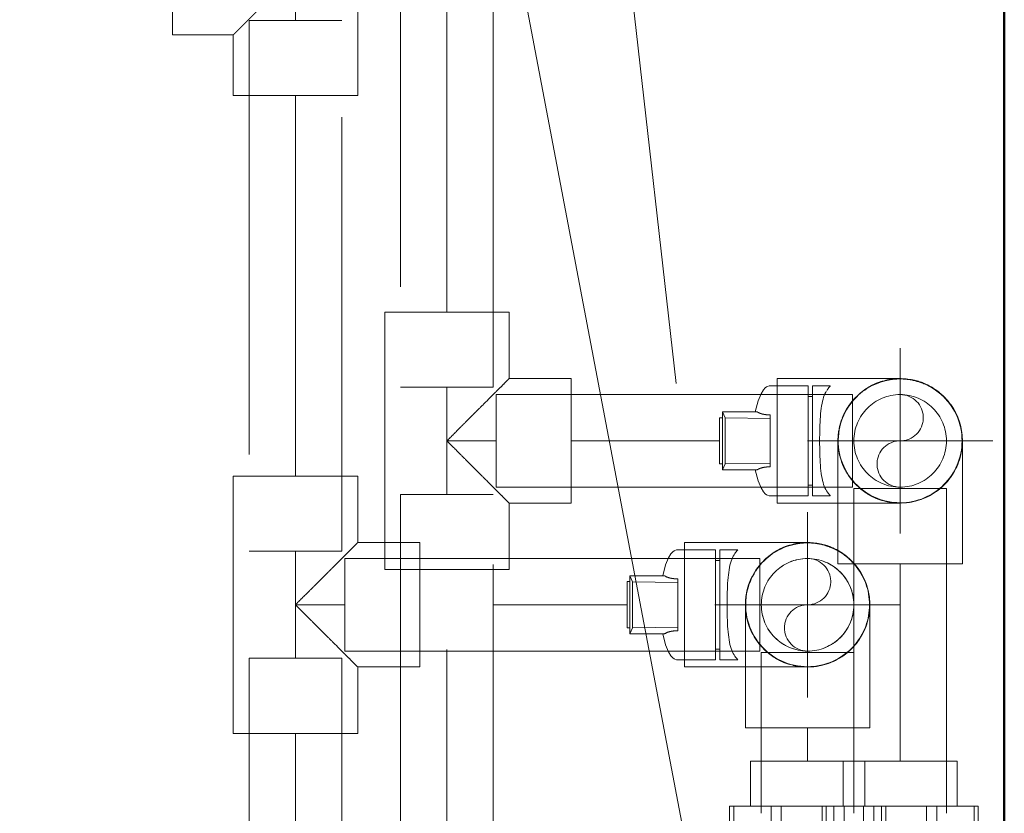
# Model space of a CAD drawing. Header units: millimetres. Extents: x 25873 to 52219, y 4748 to 39565.
# Tile 64 of 133: x 33323 to 33663, y 38193 to 38468. Entities that reach past the tile are written whole.
import ezdxf

# ---------------------------------------------------------------- set-up
doc = ezdxf.new("R2010")
doc.units = ezdxf.units.MM
for name, pattern in [('ADSK_Осевая', [700, 500, -100, 0, -100]), ('ADSK_Скрыто', [300, 150, -150]), ('ADSK_Штриховая_ш3 п1_5', [225, 150, -75])]:
    doc.linetypes.add(name, pattern=pattern)
for name, color, linetype, lineweight in [('A-DETL-____-HDLN', 90, 'ADSK_Скрыто', 9), ('A-DETL-____-MBND', 5, 'ADSK_Штриховая_ш3 п1_5', 20), ('A-WALL-____-MCUT', 113, 'Continuous', 50), ('A-WALL-____-OTLN', 113, 'Continuous', 20), ('M-EQPM-___-IDEN', 50, 'Continuous', 20), ('P-PIPE-____-CNTR', 3, 'ADSK_Осевая', 20), ('P-PIPE-____-IDEN', 2, 'Continuous', 20), ('P-PIPE-____-OTLN', 3, 'Continuous', 20)]:
    doc.layers.add(name, color=color, linetype=linetype, lineweight=lineweight)

# ---------------------------------------------------------------- blocks, each defined once
blk = doc.blocks.new('Прямая форма - V line-609756-В_Этаж 01_Отопление')
at = {"layer": 'A-WALL-____-MCUT', "color": 253}
blk.add_line((0, -200), (779.95, -200), dxfattribs=at)
blk = doc.blocks.new('Прямая форма - SW - 004-609757-В_Этаж 01_Отопление')
blk.add_blockref('Прямая форма - V line-609756-В_Этаж 01_Отопление', (0, 0))
blk = doc.blocks.new('V line_ifc_RVT-1-В_Этаж 01_Отопление')
at = {"layer": 'A-WALL-____-OTLN', "color": 9, "lineweight": 20, "rotation": 270}
blk.add_blockref('Прямая форма - SW - 004-609757-В_Этаж 01_Отопление', (33863.24, 38587.58), dxfattribs=at)
blk = doc.blocks.new('ADSK_Полипропилен_Отвод - Универсальный-V8-В_Этаж 01_Отопление')
at = {"layer": 'A-DETL-____-MBND', "color": 10}
for p, q in [((-21.5, 42.5), (-21.5, 21.5)), ((21.5, 42.5), (-21.5, 42.5)), ((21.5, 0), (21.5, 42.5)), ((-21.5, 21.5), (-42.5, 21.5)), ((-42.5, 21.5), (-42.5, -21.5)), ((-42.5, -21.5), (0, -21.5))]:
    blk.add_line(p, q, dxfattribs=at)
at = {"layer": 'A-DETL-____-MBND', "color": 10, "flags": 128}
blk.add_lwpolyline([(0, -21.5), (0.86, -21.48), (1.72, -21.43), (2.57, -21.35), (3.43, -21.23), (4.27, -21.07), (5.11, -20.88), (5.94, -20.66), (6.76, -20.41), (7.57, -20.12), (8.37, -19.8), (9.16, -19.45), (9.93, -19.07), (10.68, -18.66), (11.42, -18.22), (12.14, -17.74), (12.84, -17.25), (13.52, -16.72), (14.18, -16.16), (14.81, -15.58), (15.42, -14.98), (16.01, -14.35), (16.57, -13.7), (17.11, -13.03), (17.61, -12.33), (18.09, -11.62), (18.54, -10.88), (18.96, -10.13), (19.35, -9.37), (19.71, -8.59), (20.04, -7.79), (20.33, -6.98), (20.6, -6.16), (20.83, -5.34), (21.02, -4.5), (21.19, -3.65), (21.32, -2.8), (21.41, -1.95), (21.47, -1.09), (21.5, -0.23), (21.5, 0)], dxfattribs=at)
at = {"layer": 'A-DETL-____-MBND', "color": 10}
blk.add_open_spline([(0, 0), (-1.21, 1.2), (-3.62, 3.62), (-6.6, 6.6), (-8.93, 8.92), (-10.63, 10.63), (-12.01, 12.02), (-13.09, 13.09), (-13.88, 13.88), (-14.65, 14.65), (-15.4, 15.4), (-16.12, 16.12), (-16.81, 16.81), (-17.47, 17.48), (-18.11, 18.11), (-18.7, 18.7), (-19.24, 19.24), (-19.74, 19.74), (-20.34, 20.34), (-20.95, 20.94), (-21.37, 21.39), (-21.49, 21.5), (-21.5, 21.5)], degree=3, knots=[0, 0, 0, 0, 0.125, 0.25, 0.3125, 0.375, 0.4375, 0.46875, 0.5, 0.53125, 0.5625, 0.59375, 0.625, 0.65625, 0.6875, 0.71875, 0.75, 0.78125, 0.8125, 0.875, 0.9375, 1, 1, 1, 1], dxfattribs=at)
blk = doc.blocks.new('ADSK_Полипропилен_Отвод - Универсальный-V15-В_Этаж 01_Отопление')
at = {"layer": 'P-PIPE-____-OTLN', "color": 5}
for p, q in [((33605.74, 38322.22), (33605.74, 38279.72)), ((33648.74, 38279.72), (33648.74, 38322.22)), ((33605.74, 38279.72), (33627.24, 38279.72)), ((33627.24, 38279.72), (33648.74, 38279.72))]:
    blk.add_line(p, q, dxfattribs=at)
for start, end in [(101.642, 108.4406), (75, 76.6751), (52.4645, 67.957), (145.6084, 170.7004), (0, 35.6497)]:
    blk.add_arc((33627.24, 38322.22), 21.5, start, end, dxfattribs=at)
blk = doc.blocks.new('ADSK_Полипропилен_Муфта разъемная НР - 32 х 1_-1254459-В_Этаж 01_Отопление')
at = {"layer": 'A-DETL-____-HDLN', "color": 170}
for p, q in [((41, 13.1), (41, 13.16)), ((41, -13.16), (41, -13.1))]:
    blk.add_line(p, q, dxfattribs=at)
at = {"layer": 'P-PIPE-____-OTLN', "color": 5}
for p, q in [((-2.5, 27), (-2.5, 25.54)), ((13.5, 27), (-2.5, 27)), ((-2.5, 12.64), (-2.5, 25.54)), ((-2.5, 25.54), (13.5, 25.54)), ((13.5, 25.54), (13.5, 27)), ((13.5, 25.54), (13.5, 12.64)), ((-2.5, 19.75), (-18, 19.75)), ((-18, 19.75), (-18, -19.75)), ((13.5, 18), (27, 18)), ((27, 16.92), (27, 18)), ((27, 16.92), (13.5, 16.92)), ((27, 16.92), (27, 8.54)), ((41, 16.65), (27, 16.65)), ((-2.5, 12.64), (-2.5, 9.12)), ((13.5, 12.64), (-2.5, 12.64)), ((13.5, 9.12), (13.5, 12.64)), ((-2.5, -9.12), (-2.5, 9.12)), ((-2.5, 9.12), (13.5, 9.12)), ((13.5, 9.12), (13.5, -9.12)), ((13.5, 8.54), (27, 8.54)), ((27, 5.92), (27, 8.54)), ((27, 5.92), (13.5, 5.92)), ((27, 5.92), (27, -5.92)), ((13.5, -5.92), (27, -5.92)), ((27, -8.54), (27, -5.92)), ((-2.5, -9.12), (-2.5, -12.64)), ((13.5, -9.12), (-2.5, -9.12)), ((27, -8.54), (13.5, -8.54)), ((13.5, -12.64), (13.5, -9.12)), ((27, -8.54), (27, -16.92)), ((-2.5, -25.54), (-2.5, -12.64)), ((-2.5, -12.64), (13.5, -12.64)), ((13.5, -12.64), (13.5, -25.54)), ((13.5, -16.92), (27, -16.92)), ((27, -16.65), (41, -16.65)), ((27, -18), (27, -16.92)), ((-18, -19.75), (-2.5, -19.75)), ((27, -18), (13.5, -18)), ((-2.5, -25.54), (-2.5, -27)), ((13.5, -25.54), (-2.5, -25.54)), ((-2.5, -27), (13.5, -27)), ((13.5, -27), (13.5, -25.54))]:
    blk.add_line(p, q, dxfattribs=at)
blk = doc.blocks.new('ADSK_Полипропилен_Муфта разъемная НР - 32 х 1_-V11-В_Этаж 01_Отопление')
at = {"layer": 'A-DETL-____-HDLN', "color": 1}
for p, q in [((13.5, 27), (-2.5, 27)), ((-2.5, 25.54), (13.5, 25.54)), ((-2.5, 19.75), (-18, 19.75)), ((13.5, 18), (27, 18)), ((27, 16.92), (13.5, 16.92)), ((41, 16.65), (27, 16.65)), ((13.5, 12.64), (-2.5, 12.64)), ((41, 13.1), (41, 13.16)), ((-2.5, 9.12), (13.5, 9.12)), ((41, -13.16), (41, -13.1))]:
    blk.add_line(p, q, dxfattribs=at)
at = {"layer": 'P-PIPE-____-OTLN', "color": 10}
for p, q in [((27, 14), (27, 8.54)), ((-18, 12.35), (-18, -19.75)), ((13.5, 8.54), (27, 8.54)), ((27, 5.92), (27, 8.54)), ((-2.5, -9.12), (-2.5, 5)), ((27, 5.92), (13.5, 5.92)), ((13.5, 5), (13.5, -9.12)), ((27, 5.92), (27, -5.92)), ((13.5, -5.92), (27, -5.92)), ((27, -8.54), (27, -5.92)), ((-2.5, -9.12), (-2.5, -12.64)), ((13.5, -9.12), (-2.5, -9.12)), ((27, -8.54), (13.5, -8.54)), ((13.5, -12.64), (13.5, -9.12)), ((27, -8.54), (27, -16.92)), ((-2.5, -25.54), (-2.5, -12.64)), ((-2.5, -12.64), (13.5, -12.64)), ((13.5, -12.64), (13.5, -25.54)), ((13.5, -16.92), (27, -16.92)), ((27, -16.65), (41, -16.65)), ((27, -18), (27, -16.92)), ((-18, -19.75), (-2.5, -19.75)), ((27, -18), (13.5, -18)), ((-2.5, -25.54), (-2.5, -27)), ((13.5, -25.54), (-2.5, -25.54)), ((-2.5, -27), (13.5, -27)), ((13.5, -27), (13.5, -25.54))]:
    blk.add_line(p, q, dxfattribs=at)
blk = doc.blocks.new('ADSK_Полипропилен_Отвод - Универсальный-V13-В_Этаж 01_Отопление')
at = {"layer": 'A-DETL-____-HDLN', "color": 1}
for p, q in [((33616.74, 38223.05), (33616.74, 38265.55)), ((33611.38, 38223.05), (33616.74, 38223.05))]:
    blk.add_line(p, q, dxfattribs=at)
for start, end in [(52.4645, 60.4897), (0, 35.6497)]:
    blk.add_arc((33595.24, 38265.55), 21.5, start, end, dxfattribs=at)
at = {"layer": 'P-PIPE-____-OTLN', "color": 10}
for p, q in [((33573.74, 38265.55), (33573.74, 38223.05)), ((33573.74, 38223.05), (33595.24, 38223.05)), ((33595.24, 38223.05), (33611.34, 38223.05))]:
    blk.add_line(p, q, dxfattribs=at)
for start, end in [(101.642, 108.4406), (75, 76.6751), (60.6223, 67.957), (145.6084, 170.7004)]:
    blk.add_arc((33595.24, 38265.55), 21.5, start, end, dxfattribs=at)
blk = doc.blocks.new('ADSK_Полипропилен_Тройник - Универсальный-1609373-В_Этаж 01_Отопление')
at = {"layer": 'A-DETL-____-HDLN', "color": 1}
for p, q in [((-21.5, -43), (-17.39, -43)), ((12.83, -43), (21.5, -43))]:
    blk.add_line(p, q, dxfattribs=at)
at = {"layer": 'A-DETL-____-MBND', "color": 10}
for p, q in [((-18.5, 21.5), (-44.5, 21.5)), ((-44.5, 21.5), (-44.5, -21.5)), ((18.5, 21.5), (-18.5, 21.5)), ((44.5, 21.5), (18.5, 21.5)), ((44.5, -21.5), (44.5, 21.5)), ((-44.5, -21.5), (-21.5, -21.5)), ((-21.5, -21.5), (-21.5, -43)), ((21.5, -21.5), (44.5, -21.5)), ((21.5, -43), (21.5, -21.5)), ((-17.39, -43), (12.79, -43))]:
    blk.add_line(p, q, dxfattribs=at)
for points in [[(-17, -17), (-15.83, -15.88), (-13.97, -13.97), (-11.56, -11.55), (-10.13, -10.13), (-9.05, -9.05), (-7.95, -7.94), (-6.46, -6.46), (-3.83, -3.83), (-1.54, -1.52), (0, 0)], [(0, 0), (1.54, -1.52), (3.83, -3.83), (6.46, -6.46), (7.95, -7.94), (9.05, -9.05), (10.13, -10.13), (11.56, -11.55), (13.97, -13.97), (15.83, -15.88), (17, -17)]]:
    blk.add_open_spline(points, degree=3, knots=[0, 0, 0, 0, 0.25, 0.375, 0.4375, 0.5, 0.5625, 0.625, 0.75, 1, 1, 1, 1], dxfattribs=at)
for points in [[(-18.5, -18.5), (-18.27, -18.27), (-17.78, -17.78), (-17.27, -17.27), (-17, -17)], [(17, -17), (17.27, -17.27), (17.78, -17.78), (18.27, -18.27), (18.5, -18.5)], [(-21.5, -21.5), (-21.5, -21.49), (-21.25, -21.25), (-20.18, -20.17), (-19.11, -19.12), (-18.5, -18.5)], [(18.5, -18.5), (19.11, -19.12), (20.18, -20.17), (21.25, -21.25), (21.5, -21.49), (21.5, -21.5)]]:
    blk.add_open_spline(points, degree=3, dxfattribs=at)
blk = doc.blocks.new('ADSK_Полипропилен_Отвод - Универсальный-V14-В_Этаж 01_Отопление')
at = {"layer": 'A-DETL-____-HDLN', "color": 1}
for p, q in [((33552.74, 38284.68), (33552.74, 38265.55)), ((33595.24, 38287.05), (33574.16, 38287.05)), ((33595.24, 38265.6), (33595.24, 38281.55)), ((33552.74, 38265.55), (33552.74, 38246.41)), ((33573.79, 38244.05), (33595.24, 38244.05))]:
    blk.add_line(p, q, dxfattribs=at)
at = {"layer": 'A-DETL-____-HDLN', "color": 1, "flags": 128}
for points in [[(33595.24, 38287.05), (33596.1, 38287.03), (33596.96, 38286.98), (33597.81, 38286.89), (33598.67, 38286.77), (33599.51, 38286.62), (33600.35, 38286.43)], [(33600.85, 38286.3), (33601.18, 38286.21), (33602, 38285.96), (33602.81, 38285.67), (33603.61, 38285.35), (33604.4, 38285), (33605.17, 38284.62), (33605.6, 38284.38)], [(33605.82, 38284.26), (33605.92, 38284.2), (33606.66, 38283.76), (33607.38, 38283.29), (33608.08, 38282.79), (33608.76, 38282.26), (33609.42, 38281.71), (33610.05, 38281.13), (33610.66, 38280.53), (33611.25, 38279.9), (33611.81, 38279.25), (33612.35, 38278.57), (33612.85, 38277.88), (33613.33, 38277.16), (33613.78, 38276.43), (33614.2, 38275.68), (33614.59, 38274.91), (33614.95, 38274.13), (33615.28, 38273.34), (33615.57, 38272.53), (33615.84, 38271.71), (33616.07, 38270.88), (33616.26, 38270.05), (33616.43, 38269.2), (33616.56, 38268.35), (33616.65, 38267.5), (33616.71, 38266.64), (33616.73, 38266.17)], [(33616.74, 38265.78), (33616.73, 38264.92), (33616.69, 38264.06), (33616.61, 38263.2), (33616.5, 38262.35), (33616.36, 38261.5), (33616.18, 38260.66), (33615.97, 38259.83), (33615.72, 38259), (33615.44, 38258.19), (33615.13, 38257.39), (33614.79, 38256.6), (33614.42, 38255.82), (33614.01, 38255.07), (33613.58, 38254.32), (33613.11, 38253.6), (33612.62, 38252.89), (33612.1, 38252.21), (33611.56, 38251.55), (33610.98, 38250.9), (33610.39, 38250.29), (33609.76, 38249.69), (33609.12, 38249.12), (33608.45, 38248.58), (33607.76, 38248.07), (33607.05, 38247.58), (33606.32, 38247.12), (33605.58, 38246.7), (33604.82, 38246.3), (33604.04, 38245.93), (33603.25, 38245.59), (33602.44, 38245.29), (33601.63, 38245.02), (33600.8, 38244.78), (33599.97, 38244.57), (33599.12, 38244.4), (33598.27, 38244.26), (33597.42, 38244.16), (33596.56, 38244.09), (33595.7, 38244.05)]]:
    blk.add_lwpolyline(points, dxfattribs=at)
at = {"layer": 'A-DETL-____-HDLN', "color": 1}
for radius, start, end in [(21.5, 108.5732, 145.4758), (21.5, 76.8077, 101.5094), (21.5, 68.0896, 75), (21.5, 60, 60.4897), (21.5, 41.718, 60), (16, 90, 270), (16, 1.3649, 90), (21.5, 0, 41.2824), (21.5, 170.8329, 180), (21.5, 181.0158, 318.282), (16, 270, 358.6351), (21.5, 318.7176, 0)]:
    blk.add_arc((33595.24, 38265.55), radius, start, end, dxfattribs=at)
for points, knots in [([(33588.79, 38286.06), (33588.55, 38285.98), (33587.72, 38285.7), (33586.32, 38285.14), (33584.61, 38284.27), (33583.22, 38283.4), (33582.15, 38282.61), (33581.36, 38281.98), (33580.85, 38281.52), (33580.59, 38281.29)], [0.2241441, 0.2241441, 0.2241441, 0.2241441, 0.25, 0.3125, 0.375, 0.4375, 0.46875, 0.5, 0.53125, 0.53125, 0.53125, 0.53125]), ([(33595.24, 38287.05), (33594.04, 38287.05), (33592.51, 38286.92), (33591, 38286.63), (33590.69, 38286.56)], [0, 0, 0, 0, 0.125, 0.1577037, 0.1577037, 0.1577037, 0.1577037]), ([(33579.46, 38280.15), (33579.35, 38280.03), (33579, 38279.64), (33578.43, 38278.96), (33577.9, 38278.27), (33577.61, 38277.85), (33577.53, 38277.73)], [0.57906682, 0.57906682, 0.57906682, 0.57906682, 0.59375, 0.625, 0.65625, 0.6680999, 0.6680999, 0.6680999, 0.6680999]), ([(33576.22, 38275.58), (33576.15, 38275.44), (33575.9, 38274.95), (33575.57, 38274.24), (33575.33, 38273.65), (33575.24, 38273.44)], [0.73713169, 0.73713169, 0.73713169, 0.73713169, 0.75, 0.78125, 0.79916159, 0.79916159, 0.79916159, 0.79916159]), ([(33574.02, 38269.02), (33573.97, 38268.72), (33573.81, 38267.59), (33573.74, 38266.42), (33573.74, 38265.55)], [0.91508707, 0.91508707, 0.91508707, 0.91508707, 0.9375, 1, 1, 1, 1]), ([(33573.74, 38265.12), (33573.76, 38264.39), (33573.87, 38262.82), (33574.15, 38261.3), (33574.34, 38260.49)], [0.0103019, 0.0103019, 0.0103019, 0.0103019, 0.0625, 0.125, 0.125, 0.125, 0.125]), ([(33574.84, 38258.75), (33574.91, 38258.55), (33575.12, 38257.96), (33575.5, 38257.01), (33575.94, 38256.05), (33576.24, 38255.48), (33576.36, 38255.26)], [0.17077004, 0.17077004, 0.17077004, 0.17077004, 0.1875, 0.21875, 0.25, 0.27073888, 0.27073888, 0.27073888, 0.27073888]), ([(33577.23, 38253.8), (33577.41, 38253.54), (33577.8, 38252.97), (33578.43, 38252.13), (33579, 38251.45), (33579.35, 38251.06), (33579.46, 38250.94)], [0.3171073, 0.3171073, 0.3171073, 0.3171073, 0.34375, 0.375, 0.40625, 0.4209332, 0.4209332, 0.4209332, 0.4209332]), ([(33580.59, 38249.81), (33580.85, 38249.57), (33581.36, 38249.12), (33582.15, 38248.48), (33583.22, 38247.7), (33584.61, 38246.83), (33586.32, 38245.96), (33587.83, 38245.34), (33588.78, 38245.04), (33589.14, 38244.93)], [0.46875, 0.46875, 0.46875, 0.46875, 0.5, 0.53125, 0.5625, 0.625, 0.6875, 0.75, 0.7880936, 0.7880936, 0.7880936, 0.7880936]), ([(33590.3, 38244.62), (33590.74, 38244.52), (33592.38, 38244.19), (33594.04, 38244.05), (33595.24, 38244.05)], [0.8286413, 0.8286413, 0.8286413, 0.8286413, 0.875, 1, 1, 1, 1])]:
    blk.add_open_spline(points, degree=3, knots=knots, dxfattribs=at)
blk.add_open_spline([(33574.34, 38270.6), (33574.26, 38270.26), (33574.19, 38269.92), (33574.12, 38269.58)], degree=3, dxfattribs=at)
at = {"layer": 'A-DETL-____-MBND', "color": 10}
for p, q in [((33574.11, 38287.05), (33552.74, 38287.05)), ((33552.74, 38287.05), (33552.74, 38284.7)), ((33552.74, 38246.39), (33552.74, 38244.05)), ((33552.74, 38244.05), (33573.74, 38244.05))]:
    blk.add_line(p, q, dxfattribs=at)
blk = doc.blocks.new('ADSK_Полипропилен_Тройник - Универсальный-V16-В_Этаж 01_Отопление')
at = {"layer": 'A-DETL-____-HDLN', "color": 170}
for p, q in [((44.5, 13.63), (44.5, 21.5)), ((44.5, -21.5), (44.5, -18.62))]:
    blk.add_line(p, q, dxfattribs=at)
at = {"layer": 'A-DETL-____-MBND'}
for p, q in [((-44.5, 21.5), (-18.5, 21.5)), ((-44.5, 21.5), (-44.5, -21.5)), ((-18.5, 21.5), (18.5, 21.5)), ((18.5, 21.5), (44.5, 21.5)), ((44.5, -18.62), (44.5, 13.59)), ((-21.5, -21.5), (-44.5, -21.5)), ((-21.5, -43), (-21.5, -21.5)), ((44.5, -21.5), (21.5, -21.5)), ((21.5, -21.5), (21.5, -43)), ((-21.5, -43), (21.5, -43))]:
    blk.add_line(p, q, dxfattribs=at)
for points in [[(0, 0), (-1.54, -1.52), (-3.83, -3.83), (-6.46, -6.46), (-7.95, -7.94), (-9.05, -9.05), (-10.13, -10.13), (-11.56, -11.55), (-13.97, -13.97), (-15.83, -15.88), (-17, -17)], [(17, -17), (15.83, -15.88), (13.97, -13.97), (11.56, -11.55), (10.13, -10.13), (9.05, -9.05), (7.95, -7.94), (6.46, -6.46), (3.83, -3.83), (1.54, -1.52), (0, 0)]]:
    blk.add_open_spline(points, degree=3, knots=[0, 0, 0, 0, 0.25, 0.375, 0.4375, 0.5, 0.5625, 0.625, 0.75, 1, 1, 1, 1], dxfattribs=at)
for points in [[(-17, -17), (-17.27, -17.27), (-17.78, -17.78), (-18.27, -18.27), (-18.5, -18.5)], [(18.5, -18.5), (18.27, -18.27), (17.78, -17.78), (17.27, -17.27), (17, -17)], [(-18.5, -18.5), (-19.11, -19.12), (-20.18, -20.17), (-21.25, -21.25), (-21.5, -21.49), (-21.5, -21.5)], [(21.5, -21.5), (21.5, -21.49), (21.25, -21.25), (20.18, -20.17), (19.11, -19.12), (18.5, -18.5)]]:
    blk.add_open_spline(points, degree=3, dxfattribs=at)
blk = doc.blocks.new('ADSK_Полипропилен_Отвод - Универсальный-V17-В_Этаж 01_Отопление')
at = {"layer": 'A-DETL-____-HDLN', "color": 170}
for p, q in [((33627.24, 38343.72), (33606.16, 38343.72)), ((33584.74, 38341.35), (33584.74, 38322.22)), ((33627.24, 38322.27), (33627.24, 38338.22)), ((33584.74, 38322.22), (33584.74, 38303.09)), ((33605.79, 38300.72), (33627.24, 38300.72))]:
    blk.add_line(p, q, dxfattribs=at)
at = {"layer": 'A-DETL-____-HDLN', "color": 170, "flags": 128}
for points in [[(33627.24, 38343.72), (33628.1, 38343.7), (33628.96, 38343.65), (33629.81, 38343.56), (33630.67, 38343.44), (33631.51, 38343.29), (33632.35, 38343.1)], [(33632.85, 38342.97), (33633.18, 38342.88), (33634, 38342.63), (33634.81, 38342.34), (33635.61, 38342.02), (33636.4, 38341.67), (33637.17, 38341.29), (33637.6, 38341.05)], [(33638.37, 38340.61), (33638.66, 38340.43), (33639.38, 38339.96), (33640.08, 38339.46), (33640.76, 38338.93), (33641.42, 38338.38), (33642.05, 38337.8), (33642.66, 38337.2), (33643.25, 38336.57), (33643.81, 38335.92), (33644.35, 38335.24), (33644.85, 38334.55), (33645.33, 38333.83), (33645.63, 38333.35)], [(33646.07, 38332.58), (33646.2, 38332.35), (33646.59, 38331.58), (33646.95, 38330.8), (33647.28, 38330.01), (33647.57, 38329.2), (33647.84, 38328.38), (33647.89, 38328.2)], [(33648.11, 38327.36), (33648.26, 38326.72), (33648.43, 38325.87), (33648.56, 38325.02), (33648.65, 38324.17), (33648.71, 38323.31), (33648.73, 38322.65)], [(33648.74, 38322.17), (33648.73, 38321.59), (33648.69, 38320.73), (33648.61, 38319.87), (33648.5, 38319.02), (33648.36, 38318.17), (33648.18, 38317.33), (33647.97, 38316.5), (33647.72, 38315.67), (33647.44, 38314.86), (33647.13, 38314.06), (33646.79, 38313.27), (33646.42, 38312.5), (33646.01, 38311.74), (33645.58, 38310.99), (33645.11, 38310.27), (33644.62, 38309.56), (33644.1, 38308.88), (33643.56, 38308.22), (33642.98, 38307.57), (33642.39, 38306.96), (33641.76, 38306.36), (33641.12, 38305.79), (33640.45, 38305.25), (33639.76, 38304.74), (33639.05, 38304.25), (33638.32, 38303.79), (33637.58, 38303.37), (33636.82, 38302.97), (33636.04, 38302.6), (33635.25, 38302.26), (33634.44, 38301.96), (33633.63, 38301.69), (33632.8, 38301.45), (33631.97, 38301.24), (33631.12, 38301.07), (33630.27, 38300.93), (33629.42, 38300.83), (33628.56, 38300.76), (33627.7, 38300.72)]]:
    blk.add_lwpolyline(points, dxfattribs=at)
at = {"layer": 'A-DETL-____-HDLN', "color": 170}
for radius, start, end in [(21.5, 108.5732, 145.4758), (21.5, 76.8077, 101.5094), (21.5, 68.0896, 75), (21.5, 35.7823, 52.3319), (16, 90, 270), (16, 270, 90), (21.5, 170.8329, 180), (21.5, 181.0158, 358.9842)]:
    blk.add_arc((33627.24, 38322.22), radius, start, end, dxfattribs=at)
for points, knots in [([(33620.79, 38342.73), (33620.55, 38342.65), (33619.72, 38342.37), (33618.32, 38341.81), (33616.61, 38340.94), (33615.22, 38340.07), (33614.15, 38339.28), (33613.36, 38338.65), (33612.85, 38338.19), (33612.59, 38337.96)], [0.2241441, 0.2241441, 0.2241441, 0.2241441, 0.25, 0.3125, 0.375, 0.4375, 0.46875, 0.5, 0.53125, 0.53125, 0.53125, 0.53125]), ([(33627.24, 38343.72), (33626.04, 38343.72), (33624.51, 38343.59), (33623, 38343.3), (33622.69, 38343.23)], [0, 0, 0, 0, 0.125, 0.1577037, 0.1577037, 0.1577037, 0.1577037]), ([(33611.46, 38336.82), (33611.35, 38336.7), (33611, 38336.31), (33610.43, 38335.63), (33609.9, 38334.94), (33609.61, 38334.52), (33609.53, 38334.4)], [0.57906682, 0.57906682, 0.57906682, 0.57906682, 0.59375, 0.625, 0.65625, 0.6680999, 0.6680999, 0.6680999, 0.6680999]), ([(33608.22, 38332.25), (33608.15, 38332.11), (33607.9, 38331.62), (33607.57, 38330.91), (33607.33, 38330.32), (33607.24, 38330.11)], [0.73713169, 0.73713169, 0.73713169, 0.73713169, 0.75, 0.78125, 0.79916159, 0.79916159, 0.79916159, 0.79916159]), ([(33606.02, 38325.69), (33605.97, 38325.39), (33605.81, 38324.26), (33605.74, 38323.09), (33605.74, 38322.22)], [0.91508707, 0.91508707, 0.91508707, 0.91508707, 0.9375, 1, 1, 1, 1]), ([(33605.74, 38321.79), (33605.76, 38321.06), (33605.87, 38319.49), (33606.15, 38317.97), (33606.34, 38317.17)], [0.0103019, 0.0103019, 0.0103019, 0.0103019, 0.0625, 0.125, 0.125, 0.125, 0.125]), ([(33606.95, 38315.1), (33606.99, 38315), (33607.16, 38314.52), (33607.5, 38313.68), (33607.94, 38312.73), (33608.24, 38312.15), (33608.36, 38311.93)], [0.17955693, 0.17955693, 0.17955693, 0.17955693, 0.1875, 0.21875, 0.25, 0.27073888, 0.27073888, 0.27073888, 0.27073888]), ([(33609.23, 38310.47), (33609.41, 38310.21), (33609.8, 38309.64), (33610.43, 38308.8), (33611, 38308.12), (33611.35, 38307.73), (33611.46, 38307.61)], [0.3171073, 0.3171073, 0.3171073, 0.3171073, 0.34375, 0.375, 0.40625, 0.4209332, 0.4209332, 0.4209332, 0.4209332]), ([(33612.59, 38306.48), (33612.85, 38306.24), (33613.36, 38305.79), (33614.15, 38305.15), (33615.22, 38304.37), (33616.61, 38303.5), (33618.32, 38302.63), (33619.83, 38302.01), (33620.78, 38301.71), (33621.14, 38301.6)], [0.46875, 0.46875, 0.46875, 0.46875, 0.5, 0.53125, 0.5625, 0.625, 0.6875, 0.75, 0.7880936, 0.7880936, 0.7880936, 0.7880936]), ([(33622.3, 38301.29), (33622.74, 38301.19), (33624.38, 38300.86), (33626.04, 38300.72), (33627.24, 38300.72)], [0.8286413, 0.8286413, 0.8286413, 0.8286413, 0.875, 1, 1, 1, 1])]:
    blk.add_open_spline(points, degree=3, knots=knots, dxfattribs=at)
blk.add_open_spline([(33606.34, 38327.27), (33606.26, 38326.93), (33606.19, 38326.6), (33606.12, 38326.25)], degree=3, dxfattribs=at)
at = {"layer": 'A-DETL-____-MBND'}
for p, q in [((33606.11, 38343.72), (33584.74, 38343.72)), ((33584.74, 38343.72), (33584.74, 38341.37)), ((33584.74, 38303.06), (33584.74, 38300.72)), ((33584.74, 38300.72), (33605.74, 38300.72))]:
    blk.add_line(p, q, dxfattribs=at)
blk = doc.blocks.new('VTp_744_0 Кран шаровой ППР - VTp_744_0-1634584-В_Этаж 01_Отопление')
at = {"layer": 'A-DETL-____-HDLN', "color": 1}
for start, end in [(107.6083, 146.9408), (90, 102.5245), (75, 90), (66.844, 75), (60, 61.4622), (41.3907, 60), (319.0469, 40.9531), (169.856, 270), (270, 318.6093)]:
    blk.add_arc((33595.24, 38265.55), 21.4, start, end, dxfattribs=at)
at = {"layer": 'P-PIPE-____-OTLN', "color": 10}
for p, q in [((33563.44, 38284.6), (33550.34, 38284.6)), ((33563.44, 38284.6), (33563.44, 38265.55)), ((33571.1, 38284.6), (33564.94, 38284.6)), ((33564.94, 38284.6), (33564.94, 38265.55)), ((33564.94, 38280.9), (33563.44, 38280.9)), ((33533.84, 38275.6), (33533.84, 38255.5)), ((33533.84, 38275.6), (33545.84, 38275.6)), ((33534.74, 38273.49), (33533.84, 38275.6)), ((33550.34, 38274.52), (33550.34, 38273.25)), ((33533.84, 38273.55), (33532.84, 38273.55)), ((33532.84, 38273.55), (33532.84, 38265.55)), ((33534.74, 38257.61), (33534.74, 38273.49)), ((33550.34, 38273.25), (33534.74, 38273.49)), ((33550.34, 38257.84), (33550.34, 38273.25)), ((33532.84, 38265.55), (33532.84, 38257.55)), ((33563.44, 38265.55), (33563.44, 38246.5)), ((33564.94, 38265.55), (33564.94, 38246.5)), ((33532.84, 38257.55), (33533.84, 38257.55)), ((33533.84, 38255.5), (33534.74, 38257.61)), ((33534.74, 38257.61), (33550.34, 38257.84)), ((33550.34, 38257.84), (33550.34, 38256.58)), ((33545.84, 38255.5), (33533.84, 38255.5)), ((33563.44, 38250.2), (33564.94, 38250.2)), ((33550.34, 38246.5), (33563.44, 38246.5)), ((33564.94, 38246.5), (33571.1, 38246.5))]:
    blk.add_line(p, q, dxfattribs=at)
at = {"layer": 'P-PIPE-____-OTLN', "color": 10, "flags": 128}
for points in [[(33545.16, 38275.6), (33546.15, 38279.4), (33547.18, 38281.83), (33548, 38283.14), (33548.62, 38283.82), (33549.07, 38284.18), (33549.41, 38284.37), (33549.91, 38284.55), (33550.34, 38284.6)], [(33545.16, 38255.5), (33546.15, 38251.69), (33547.18, 38249.26), (33548, 38247.96), (33548.62, 38247.27), (33549.07, 38246.91), (33549.41, 38246.72), (33549.91, 38246.54), (33550.34, 38246.5)]]:
    blk.add_lwpolyline(points, dxfattribs=at)
at = {"layer": 'P-PIPE-____-OTLN', "color": 10}
for start, end in [(102.6577, 107.4751), (61.5954, 66.7108), (147.074, 169.7228)]:
    blk.add_arc((33595.24, 38265.55), 21.4, start, end, dxfattribs=at)
for points in [[(33571.1, 38284.6), (33571.1, 38284.6), (33570.84, 38284.28), (33570.21, 38283.42), (33569.81, 38282.84)], [(33569.81, 38282.84), (33569.41, 38282.24), (33568.73, 38280.77), (33568.05, 38277.74), (33567.64, 38274.05), (33567.45, 38269.91), (33567.4, 38267), (33567.41, 38265.55)], [(33567.41, 38265.55), (33567.4, 38264.09), (33567.45, 38261.19), (33567.64, 38257.04), (33568.05, 38253.35), (33568.73, 38250.32), (33569.41, 38248.85), (33569.81, 38248.26)], [(33569.81, 38248.26), (33570.21, 38247.67), (33570.84, 38246.82), (33571.1, 38246.5), (33571.1, 38246.5)]]:
    blk.add_open_spline(points, degree=3, dxfattribs=at)
for points, knots in [([(33545.84, 38275.6), (33545.91, 38275.54), (33546.08, 38275.42), (33546.35, 38275.27), (33546.61, 38275.15), (33546.8, 38275.08), (33546.96, 38275.02), (33547.08, 38274.97), (33547.21, 38274.93), (33547.36, 38274.89), (33547.51, 38274.85), (33547.68, 38274.81), (33547.82, 38274.77), (33547.95, 38274.75), (33548.05, 38274.73), (33548.15, 38274.71), (33548.29, 38274.68), (33548.48, 38274.65), (33548.68, 38274.62), (33548.85, 38274.6), (33548.99, 38274.59), (33549.14, 38274.57), (33549.34, 38274.56), (33549.61, 38274.54), (33549.96, 38274.53), (33550.21, 38274.52), (33550.34, 38274.52)], [-1, -1, -1, -1, -0.857143, -0.714286, -0.642857, -0.571429, -0.535714, -0.5, -0.464286, -0.428571, -0.392857, -0.357143, -0.321429, -0.303571, -0.285714, -0.267857, -0.25, -0.214286, -0.178571, -0.160714, -0.142857, -0.125, -0.107143, -0.071429, -0.035714, 0, 0, 0, 0]), ([(33550.34, 38256.58), (33550.21, 38256.57), (33549.96, 38256.57), (33549.61, 38256.55), (33549.34, 38256.54), (33549.14, 38256.52), (33548.99, 38256.51), (33548.85, 38256.49), (33548.68, 38256.47), (33548.48, 38256.44), (33548.29, 38256.41), (33548.15, 38256.39), (33548.05, 38256.37), (33547.95, 38256.35), (33547.82, 38256.32), (33547.68, 38256.29), (33547.54, 38256.25), (33547.44, 38256.22), (33547.34, 38256.2), (33547.21, 38256.16), (33547.08, 38256.12), (33546.96, 38256.08), (33546.8, 38256.02), (33546.61, 38255.94), (33546.35, 38255.83), (33546.08, 38255.68), (33545.91, 38255.56), (33545.84, 38255.5)], [-1, -1, -1, -1, -0.964286, -0.928571, -0.892857, -0.875, -0.857143, -0.839286, -0.821429, -0.785714, -0.75, -0.732143, -0.714286, -0.696429, -0.678571, -0.642857, -0.607143, -0.589286, -0.571429, -0.535714, -0.5, -0.464286, -0.428571, -0.357143, -0.285714, -0.142857, 0, 0, 0, 0])]:
    blk.add_open_spline(points, degree=3, knots=knots, dxfattribs=at)
blk = doc.blocks.new('VTp_744_0 Кран шаровой ППР - VTp_744_0-V18-В_Этаж 01_Отопление')
at = {"layer": 'A-DETL-____-HDLN', "color": 170}
for start, end in [(107.6083, 146.9408), (90, 102.5245), (75, 90), (66.844, 75), (60, 61.4622), (34.4522, 60), (169.856, 270), (11.7387, 12.0005), (270, 0)]:
    blk.add_arc((33627.24, 38322.22), 21.4, start, end, dxfattribs=at)
at = {"layer": 'P-PIPE-____-OTLN', "color": 5}
for p, q in [((33595.44, 38341.27), (33582.34, 38341.27)), ((33595.44, 38341.27), (33595.44, 38322.22)), ((33603.1, 38341.27), (33596.94, 38341.27)), ((33596.94, 38341.27), (33596.94, 38322.22)), ((33596.94, 38337.57), (33595.44, 38337.57)), ((33565.84, 38332.27), (33565.84, 38312.17)), ((33565.84, 38332.27), (33577.84, 38332.27)), ((33566.74, 38330.16), (33565.84, 38332.27)), ((33565.84, 38330.22), (33564.84, 38330.22)), ((33564.84, 38330.22), (33564.84, 38322.22)), ((33566.74, 38314.28), (33566.74, 38330.16)), ((33582.34, 38329.92), (33566.74, 38330.16)), ((33582.34, 38331.19), (33582.34, 38329.92)), ((33582.34, 38314.51), (33582.34, 38329.92)), ((33564.84, 38322.22), (33564.84, 38314.22)), ((33595.44, 38322.22), (33595.44, 38303.17)), ((33596.94, 38322.22), (33596.94, 38303.17)), ((33564.84, 38314.22), (33565.84, 38314.22)), ((33565.84, 38312.17), (33566.74, 38314.28)), ((33577.84, 38312.17), (33565.84, 38312.17)), ((33566.74, 38314.28), (33582.34, 38314.51)), ((33582.34, 38314.51), (33582.34, 38313.25)), ((33595.44, 38306.87), (33596.94, 38306.87)), ((33582.34, 38303.17), (33595.44, 38303.17)), ((33596.94, 38303.17), (33603.1, 38303.17))]:
    blk.add_line(p, q, dxfattribs=at)
at = {"layer": 'P-PIPE-____-OTLN', "color": 5, "flags": 128}
for points in [[(33577.16, 38332.27), (33578.15, 38336.07), (33579.18, 38338.5), (33580, 38339.81), (33580.62, 38340.49), (33581.07, 38340.85), (33581.41, 38341.04), (33581.91, 38341.22), (33582.34, 38341.27)], [(33577.16, 38312.17), (33578.15, 38308.36), (33579.18, 38305.93), (33580, 38304.63), (33580.62, 38303.94), (33581.07, 38303.58), (33581.41, 38303.39), (33581.91, 38303.21), (33582.34, 38303.17)]]:
    blk.add_lwpolyline(points, dxfattribs=at)
at = {"layer": 'P-PIPE-____-OTLN', "color": 5}
for start, end in [(102.6577, 107.4751), (61.5954, 66.7108), (147.074, 169.7228), (12.1337, 34.319), (0, 11.6055)]:
    blk.add_arc((33627.24, 38322.22), 21.4, start, end, dxfattribs=at)
for points in [[(33601.81, 38339.51), (33601.41, 38338.91), (33600.73, 38337.44), (33600.05, 38334.41), (33599.64, 38330.72), (33599.45, 38326.58), (33599.4, 38323.67), (33599.41, 38322.22)], [(33599.41, 38322.22), (33599.4, 38320.76), (33599.45, 38317.86), (33599.64, 38313.71), (33600.05, 38310.02), (33600.73, 38306.99), (33601.41, 38305.52), (33601.81, 38304.93)], [(33601.81, 38304.93), (33602.21, 38304.34), (33602.84, 38303.49), (33603.1, 38303.17), (33603.1, 38303.17)]]:
    blk.add_open_spline(points, degree=3, dxfattribs=at)
for points, knots in [([(33603.1, 38341.27), (33603.1, 38341.27), (33602.86, 38340.97), (33602.29, 38340.21), (33601.97, 38339.74)], [0.5, 0.5, 0.5, 0.5, 0.75, 0.9659997, 0.9659997, 0.9659997, 0.9659997]), ([(33577.84, 38332.27), (33577.91, 38332.21), (33578.08, 38332.09), (33578.35, 38331.94), (33578.61, 38331.82), (33578.8, 38331.75), (33578.96, 38331.69), (33579.08, 38331.65), (33579.21, 38331.6), (33579.36, 38331.56), (33579.51, 38331.52), (33579.68, 38331.48), (33579.82, 38331.44), (33579.95, 38331.42), (33580.05, 38331.4), (33580.15, 38331.38), (33580.29, 38331.35), (33580.48, 38331.32), (33580.68, 38331.29), (33580.85, 38331.27), (33580.99, 38331.26), (33581.14, 38331.24), (33581.34, 38331.23), (33581.61, 38331.21), (33581.96, 38331.2), (33582.21, 38331.19), (33582.34, 38331.19)], [-1, -1, -1, -1, -0.857143, -0.714286, -0.642857, -0.571429, -0.535714, -0.5, -0.464286, -0.428571, -0.392857, -0.357143, -0.321429, -0.303571, -0.285714, -0.267857, -0.25, -0.214286, -0.178571, -0.160714, -0.142857, -0.125, -0.107143, -0.071429, -0.035714, 0, 0, 0, 0]), ([(33582.34, 38313.25), (33582.21, 38313.25), (33581.96, 38313.24), (33581.61, 38313.22), (33581.34, 38313.21), (33581.14, 38313.19), (33580.99, 38313.18), (33580.85, 38313.16), (33580.68, 38313.14), (33580.48, 38313.11), (33580.29, 38313.08), (33580.15, 38313.06), (33580.05, 38313.04), (33579.95, 38313.02), (33579.82, 38312.99), (33579.68, 38312.96), (33579.54, 38312.92), (33579.44, 38312.89), (33579.34, 38312.87), (33579.21, 38312.83), (33579.08, 38312.79), (33578.96, 38312.75), (33578.8, 38312.69), (33578.61, 38312.62), (33578.35, 38312.5), (33578.08, 38312.35), (33577.91, 38312.23), (33577.84, 38312.17)], [-1, -1, -1, -1, -0.964286, -0.928571, -0.892857, -0.875, -0.857143, -0.839286, -0.821429, -0.785714, -0.75, -0.732143, -0.714286, -0.696429, -0.678571, -0.642857, -0.607143, -0.589286, -0.571429, -0.535714, -0.5, -0.464286, -0.428571, -0.357143, -0.285714, -0.142857, 0, 0, 0, 0])]:
    blk.add_open_spline(points, degree=3, knots=knots, dxfattribs=at)

msp = doc.modelspace()

# ---------------------------------------------------------------- linework, layer by layer
at = {"layer": 'A-DETL-____-HDLN', "color": 1}
for p, q in [((33434.24, 38467.55), (33402.24, 38467.55)), ((33402.24, 38284.05), (33434.24, 38284.05)), ((33435.24, 38281.55), (33435.24, 38249.55)), ((33484.52, 38281.55), (33456.45, 38281.55)), ((33563.39, 38281.55), (33547.13, 38281.55)), ((33578.74, 38281.55), (33564.67, 38281.55)), ((33578.74, 38249.55), (33578.74, 38281.55)), ((33434.24, 38247.05), (33402.24, 38247.05)), ((33547.36, 38249.55), (33563.39, 38249.55)), ((33564.67, 38249.55), (33578.74, 38249.55)), ((33611.24, 38249.05), (33579.24, 38249.05)), ((33579.24, 38195.92), (33579.24, 38193.47)), ((33611.24, 38193.47), (33611.24, 38195.92))]:
    msp.add_line(p, q, dxfattribs=at)
at = {"layer": 'A-DETL-____-HDLN', "color": 170}
for p, q in [((33454.57, 38340.72), (33486.57, 38340.72)), ((33487.57, 38338.22), (33487.57, 38306.22)), ((33595.39, 38338.22), (33579.13, 38338.22)), ((33610.74, 38338.22), (33596.99, 38338.22)), ((33610.74, 38306.22), (33610.74, 38338.22)), ((33579.36, 38306.22), (33595.39, 38306.22)), ((33596.99, 38306.22), (33610.74, 38306.22)), ((33643.24, 38305.72), (33611.24, 38305.72)), ((33486.57, 38303.72), (33454.57, 38303.72)), ((33454.57, 38278.46), (33454.57, 38252.63)), ((33611.24, 38195.92), (33611.24, 38193.47)), ((33643.24, 38193.47), (33643.24, 38195.92))]:
    msp.add_line(p, q, dxfattribs=at)
for centre, radius, start, end in [((33627.24, 38322.22), 16, 0, 180), ((33627.24, 38322.22), 16, 0, 180), ((33627.24, 38330.22), 8, 270, 90), ((33627.24, 38330.22), 8, 270, 90), ((33627.24, 38322.22), 16, 180, 0), ((33627.24, 38322.22), 16, 180, 0), ((33627.24, 38314.22), 8, 90, 270), ((33627.24, 38314.22), 8, 90, 270)]:
    msp.add_arc(centre, radius, start, end, dxfattribs=at)
at = {"layer": 'A-DETL-____-HDLN', "color": 1}
for centre, radius, start, end in [((33595.24, 38265.55), 16, 0.4764, 180), ((33595.24, 38265.55), 16, 0.4764, 180), ((33595.24, 38273.55), 8, 270, 90), ((33595.24, 38273.55), 8, 270, 90), ((33595.24, 38265.55), 16, 180, 359.5236), ((33595.24, 38265.55), 16, 180, 359.5236), ((33595.24, 38257.55), 8, 90, 270), ((33595.24, 38257.55), 8, 90, 270)]:
    msp.add_arc(centre, radius, start, end, dxfattribs=at)
at = {"layer": 'A-DETL-____-MBND'}
for p, q in [((33454.57, 38525.43), (33454.57, 38340.72)), ((33486.57, 38340.72), (33486.57, 38525.43)), ((33470.57, 38366.72), (33470.57, 38499.43)), ((33470.57, 38340.72), (33470.57, 38303.72)), ((33579.08, 38338.22), (33487.57, 38338.22)), ((33596.94, 38338.22), (33595.44, 38338.22)), ((33487.57, 38322.22), (33470.57, 38322.22)), ((33513.57, 38322.22), (33564.63, 38322.22)), ((33487.57, 38306.22), (33579.31, 38306.22)), ((33595.44, 38306.22), (33596.94, 38306.22)), ((33454.57, 38303.72), (33454.57, 38278.51)), ((33486.57, 38129.47), (33486.57, 38303.72)), ((33454.57, 38252.58), (33454.57, 38129.47)), ((33470.57, 38129.47), (33470.57, 38250.09))]:
    msp.add_line(p, q, dxfattribs=at)
at = {"layer": 'A-DETL-____-MBND', "color": 10}
for p, q in [((33418.24, 38467.55), (33418.24, 38484.05)), ((33402.24, 38467.55), (33402.24, 38284.05)), ((33434.24, 38284.05), (33434.24, 38467.55)), ((33418.24, 38441.55), (33418.24, 38310.05)), ((33418.24, 38247.05), (33418.24, 38284.05)), ((33456.4, 38281.55), (33435.24, 38281.55)), ((33547.08, 38281.55), (33484.56, 38281.55)), ((33564.63, 38281.55), (33563.44, 38281.55)), ((33435.24, 38265.55), (33418.24, 38265.55)), ((33486.57, 38265.55), (33532.84, 38265.55)), ((33402.24, 38247.05), (33402.24, 38129.47)), ((33434.24, 38129.47), (33434.24, 38247.05)), ((33435.24, 38249.55), (33547.31, 38249.55)), ((33563.44, 38249.55), (33564.63, 38249.55)), ((33418.24, 38221.05), (33418.24, 38129.47))]:
    msp.add_line(p, q, dxfattribs=at)
at = {"layer": 'M-EQPM-___-IDEN'}
msp.add_line((33622.2, 37819.49), (33322.91, 39395.5), dxfattribs=at)
at = {"layer": 'P-PIPE-____-CNTR', "color": 5}
for p, q in [((33627.24, 38290.22), (33627.24, 38354.22)), ((33627.24, 38290.22), (33627.24, 38354.22)), ((33595.24, 38322.22), (33659.24, 38322.22)), ((33595.24, 38322.22), (33659.24, 38322.22)), ((33627.24, 38305.72), (33627.24, 38322.22)), ((33627.24, 38211.47), (33627.24, 38279.72))]:
    msp.add_line(p, q, dxfattribs=at)
at = {"layer": 'P-PIPE-____-CNTR', "color": 10}
for p, q in [((33595.24, 38233.55), (33595.24, 38297.55)), ((33595.24, 38233.55), (33595.24, 38297.55)), ((33563.24, 38265.55), (33627.24, 38265.55)), ((33563.24, 38265.55), (33627.24, 38265.55)), ((33595.24, 38249.05), (33595.24, 38265.55)), ((33595.24, 38211.47), (33595.24, 38223.05))]:
    msp.add_line(p, q, dxfattribs=at)
at = {"layer": 'P-PIPE-____-IDEN'}
msp.add_line((33549.8, 38341.99), (33507.08, 38718.55), dxfattribs=at)
at = {"layer": 'P-PIPE-____-OTLN', "color": 5}
for p, q in [((33611.24, 38305.72), (33611.24, 38195.97)), ((33643.24, 38195.97), (33643.24, 38305.72))]:
    msp.add_line(p, q, dxfattribs=at)
at = {"layer": 'P-PIPE-____-OTLN', "color": 10}
msp.add_line((33579.24, 38249.05), (33579.24, 38195.97), dxfattribs=at)

# ---------------------------------------------------------------- block references
at = {"lineweight": 9}
msp.add_blockref('V line_ifc_RVT-1-В_Этаж 01_Отопление', (0, 0), dxfattribs=at)
at = {"layer": 'A-DETL-____-HDLN', "color": 170, "extrusion": (0, 0, -1), "rotation": 270}
msp.add_blockref('ADSK_Полипропилен_Тройник - Универсальный-V16-В_Этаж 01_Отопление', (-33470.57, 38322.22), dxfattribs=at)
at = {"layer": 'A-DETL-____-HDLN', "color": 170}
for name in ['VTp_744_0 Кран шаровой ППР - VTp_744_0-V18-В_Этаж 01_Отопление', 'ADSK_Полипропилен_Отвод - Универсальный-V17-В_Этаж 01_Отопление']:
    msp.add_blockref(name, (0, 0), dxfattribs=at)
at = {"layer": 'A-DETL-____-HDLN', "color": 1}
for name, p, rotation in [('ADSK_Полипропилен_Тройник - Универсальный-1609373-В_Этаж 01_Отопление', (33418.24, 38265.55), 90), ('ADSK_Полипропилен_Муфта разъемная НР - 32 х 1_-V11-В_Этаж 01_Отопление', (33595.24, 38193.47), 270.0000000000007)]:
    msp.add_blockref(name, p, dxfattribs=dict(at, rotation=rotation))
for name in ['VTp_744_0 Кран шаровой ППР - VTp_744_0-1634584-В_Этаж 01_Отопление', 'ADSK_Полипропилен_Отвод - Универсальный-V14-В_Этаж 01_Отопление', 'ADSK_Полипропилен_Отвод - Универсальный-V13-В_Этаж 01_Отопление']:
    msp.add_blockref(name, (0, 0), dxfattribs=at)
at = {"layer": 'A-DETL-____-HDLN', "color": 170, "rotation": 270.0000000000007}
msp.add_blockref('ADSK_Полипропилен_Муфта разъемная НР - 32 х 1_-1254459-В_Этаж 01_Отопление', (33627.24, 38193.47), dxfattribs=at)
at = {"layer": 'A-DETL-____-MBND', "color": 10, "rotation": 90}
msp.add_blockref('ADSK_Полипропилен_Отвод - Универсальный-V8-В_Этаж 01_Отопление', (33418.24, 38484.05), dxfattribs=at)
at = {"layer": 'P-PIPE-____-OTLN', "color": 5}
msp.add_blockref('ADSK_Полипропилен_Отвод - Универсальный-V15-В_Этаж 01_Отопление', (0, 0), dxfattribs=at)

doc.saveas('drawing.dxf')
